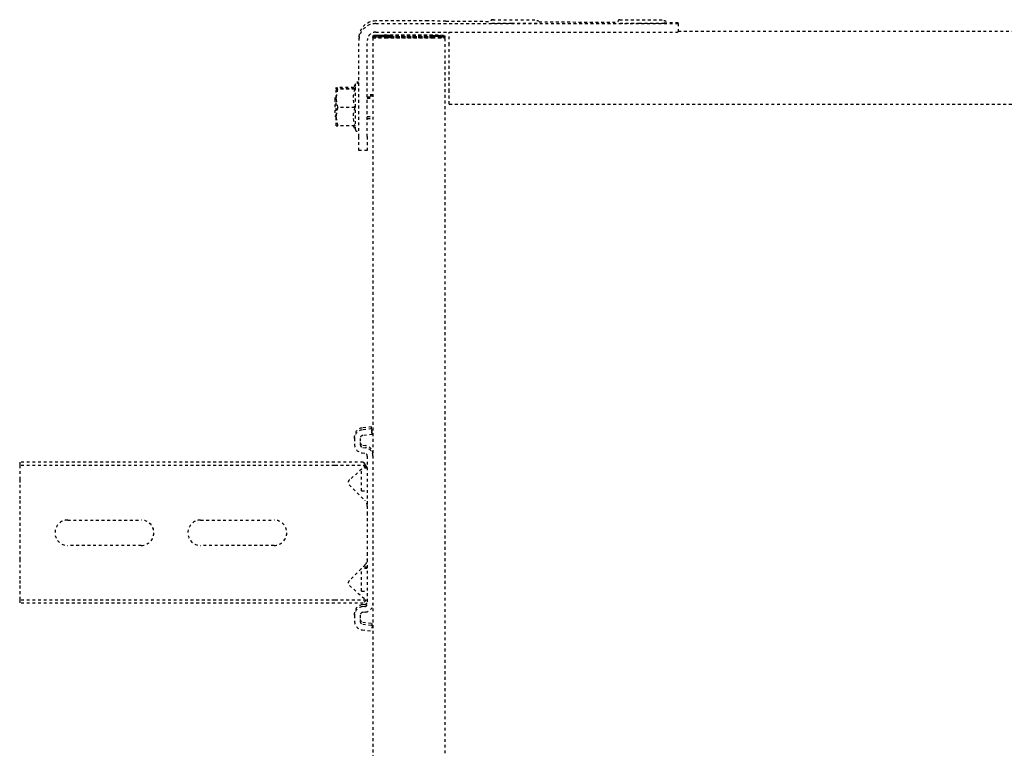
# Model space of a CAD drawing. Header units: centimetres. Extents: x 42630 to 130002, y 15 to 29179.
# Tile 76 of 159: x 50603 to 50638, y 4902 to 4928. Entities that reach past the tile are written whole.
import ezdxf

# ---------------------------------------------------------------- set-up
doc = ezdxf.new("R2010")
doc.units = ezdxf.units.CM
doc.header["$LTSCALE"] = 0.01
doc.linetypes.add('DASHED2', pattern=[9.525, 6.35, -3.175])
doc.layers.get('0').update_dxf_attribs({"color": 253})
doc.layers.add('CKDRZWI_', color=253, linetype='Continuous')

# ---------------------------------------------------------------- blocks, each defined once
blk = doc.blocks.new('A$7E8814B27261F1')
at = {"color": 7, "linetype": 'DASHED2', "ltscale": 10}
for p, q in [((3987.55, 4575), (3986.42, 4575)), ((3986.42, 4463.5), (3986.42, 4575)), ((3987.55, 4463.5), (3987.55, 4575)), ((3992.65, 4575), (3987.55, 4575)), ((3994.41, 4575), (3992.65, 4575)), ((4000.01, 4575), (3994.41, 4575)), ((4001.92, 4575), (4000.01, 4575)), ((4020.83, 4575), (4001.92, 4575)), ((4022.74, 4575), (4020.83, 4575)), ((4028.34, 4575), (4022.74, 4575)), ((4030.1, 4575), (4028.34, 4575)), ((4035.2, 4575), (4030.1, 4575)), ((4036.33, 4575), (4035.2, 4575)), ((4035.2, 4463.5), (4035.2, 4575)), ((4036.33, 4463.5), (4036.33, 4575)), ((4006.87, 4532), (4006.87, 4558)), ((4015.87, 4558), (4015.87, 4532)), ((4006.87, 4485), (4006.87, 4511)), ((4015.87, 4511), (4015.87, 4485)), ((3986.42, 4453.45), (3986.42, 4463.5)), ((3987.55, 4452.46), (3987.55, 4463.5)), ((4035.2, 4452.46), (4035.2, 4463.5)), ((4036.33, 4453.45), (4036.33, 4463.5)), ((4155.41, 4462.42), (4158.64, 4463)), ((4155.44, 4463), (4158.64, 4463)), ((4158.94, 4463.5), (4158.44, 4463)), ((4158.64, 4463), (4165.14, 4463)), ((4164.94, 4463.5), (4158.94, 4463.5)), ((4161.87, 4462.42), (4165.14, 4463)), ((4165.4, 4463.5), (4164.94, 4463.5)), ((4165.44, 4463), (4164.94, 4463.5)), ((4165.14, 4463), (4168.44, 4463)), ((4168.44, 4463), (4168.9, 4463)), ((4155.41, 4456.43), (4155.41, 4462.42)), ((4161.87, 4456.43), (4161.87, 4462.42)), ((4168.41, 4456.43), (4168.41, 4462.42)), ((4168.47, 4456.43), (4168.47, 4462.42)), ((4168.87, 4456.76), (4168.87, 4462.42)), ((4168.93, 4456.72), (4168.93, 4462.42)), ((3982.17, 4456.5), (3979.98, 4456.5)), ((3982.17, 4456.5), (3982.89, 4456.5)), ((3992.65, 4458.33), (3987.55, 4452.46)), ((4000.01, 4452.79), (3994.41, 4458.39)), ((4028.34, 4458.39), (4022.74, 4452.79)), ((4035.2, 4452.46), (4030.1, 4458.33)), ((4044.78, 4456.5), (4042.58, 4456.5)), ((4044.78, 4456.5), (4045.49, 4456.5)), ((4155.41, 4456.99), (4154.04, 4456.2)), ((4154.04, 4456.2), (4169.84, 4456.2)), ((4169.84, 4456.2), (4168.44, 4457.01)), ((4170.3, 4456.2), (4168.9, 4457.01)), ((4169.84, 4456.2), (4170.3, 4456.2)), ((3977, 4453.87), (3976.59, 4450.5)), ((3978.99, 4453.62), (3978.58, 4450.26)), ((3979.7, 4453.62), (3979.29, 4450.26)), ((3982.17, 4454.5), (3979.98, 4454.5)), ((3983.29, 4452.63), (3983.17, 4453.62)), ((3985.27, 4452.88), (3985.15, 4453.87)), ((3985.99, 4452.88), (3985.87, 4453.87)), ((3987.55, 4452.46), (3986.42, 4453.45)), ((3990.7, 4454), (3998.7, 4454)), ((3990.7, 4454), (3990.7, 4452)), ((3998.7, 4454), (3998.8, 4454)), ((3998.7, 4452), (3998.7, 4454)), ((3999.17, 4452), (3999.17, 4453.63)), ((4026.2, 4454), (4033.86, 4454)), ((4026.2, 4454), (4026.2, 4452)), ((4034.2, 4452), (4034.2, 4453.61)), ((4034.67, 4452), (4034.67, 4453.07)), ((4036.33, 4453.45), (4035.2, 4452.46)), ((4039.61, 4453.87), (4039.49, 4452.88)), ((4041.59, 4453.62), (4041.47, 4452.63)), ((4042.31, 4453.62), (4042.19, 4452.63)), ((4044.78, 4454.5), (4042.58, 4454.5)), ((4046.18, 4450.26), (4045.77, 4453.62)), ((4048.17, 4450.5), (4047.75, 4453.87)), ((4048.88, 4450.5), (4048.47, 4453.87)), ((4146.61, 4452), (4146.61, 4455)), ((4146.61, 4455), (4151.57, 4455)), ((4151.57, 4455), (4185.56, 4455)), ((4186.5, 4455), (4185.56, 4455)), ((4186.6, 4450), (711.34, 4450)), ((3978.58, 4450.26), (3976.59, 4450.5)), ((3978.58, 4450.26), (3979.29, 4450.26)), ((4001.92, 4452), (3986.26, 4452)), ((4004.23, 4452), (4001.92, 4452)), ((4018.52, 4452), (4004.23, 4452)), ((4020.83, 4452), (4018.52, 4452)), ((4038.49, 4452), (4020.83, 4452)), ((4046.18, 4450.26), (4048.17, 4450.5)), ((4046.18, 4450.26), (4046.9, 4450.26)), ((4046.9, 4450.26), (4048.88, 4450.5)), ((4048.17, 4450.5), (4048.88, 4450.5)), ((4151.57, 4452), (4146.61, 4452)), ((4151.57, 4452), (4185.56, 4452)), ((4157.94, 4452), (4157.94, 4450)), ((4158.7, 4452), (4158.7, 4450)), ((4165.17, 4452), (4165.17, 4450)), ((4165.64, 4452), (4165.64, 4450)), ((4165.94, 4450), (4165.94, 4452)), ((4166.4, 4450), (4166.4, 4452)), ((4186.6, 4450), (4186.85, 4450)), ((4187.07, 4450), (4186.85, 4450)), ((4187.32, 4450), (4187.07, 4450)), ((4188.56, 4449), (4188.56, 4346.97)), ((4191.56, 4449), (4191.56, 4346.97)), ((4192.5, 4430.63), (4192.5, 4449)), ((4186.56, 4429), (4186.56, 4445.5)), ((4186.58, 4445.5), (4186.58, 4429)), ((4186.85, 4448), (4186.6, 4448)), ((4186.91, 4448.79), (4186.98, 4446.06)), ((4186.97, 4444.21), (4186.91, 4446.91)), ((4187.03, 4445.5), (4187.03, 4429)), ((4187.05, 4429), (4187.05, 4445.5)), ((4187.07, 4448), (4187.32, 4448)), ((4187.37, 4446.91), (4187.44, 4444.21)), ((4187.44, 4446.06), (4187.38, 4448.79)), ((4186.97, 4444.21), (4186.58, 4444.21)), ((4187.44, 4444.21), (4187.05, 4444.21)), ((4186.93, 4426.81), (4186.97, 4428.8)), ((4187.44, 4428.8), (4187.4, 4426.81)), ((4186.93, 4426.81), (4186.59, 4426.81)), ((4186.6, 4426.5), (4186.62, 4426.5)), ((4186.62, 4426.5), (4186.62, 4424.5)), ((4186.94, 4425), (4186.62, 4425)), ((4186.94, 4425), (4186.93, 4426.81)), ((4186.98, 4426.99), (4186.94, 4425)), ((4187.4, 4426.81), (4187.06, 4426.81)), ((4187.08, 4426.5), (4187.07, 4426.5)), ((4187.08, 4424.5), (4187.08, 4426.5)), ((4187.41, 4425), (4187.08, 4425)), ((4187.4, 4426.81), (4187.41, 4425)), ((4187.41, 4425), (4187.45, 4426.99)), ((711.34, 4424.5), (4186.6, 4424.5)), ((4163.1, 4423), (4167.57, 4423)), ((4163.1, 4423), (4163.1, 327)), ((4167.57, 4423), (4184.06, 4423)), ((4184.06, 4423), (4188.56, 4423)), ((4186.62, 4424.5), (4186.6, 4424.5)), ((4186.62, 4424.5), (4187.07, 4424.5)), ((4187.07, 4424.5), (4187.08, 4424.5)), ((4192.48, 4424.17), (4192.36, 4408.3)), ((4192.23, 4391.24), (4192.03, 4363.21)), ((4191.91, 4346.98), (4191.9, 4345.5)), ((4191.61, 4341.97), (4188.61, 4341.97)), ((4188.85, 4341.97), (4188.85, 408.03)), ((4191.61, 4341.97), (4191.83, 4341.97))]:
    blk.add_line(p, q, dxfattribs=at)
for centre, radius, start, end in [((4011.37, 4558), 4.5, 0, 180), ((4011.37, 4532), 4.5, 180, 0), ((4011.37, 4511), 4.5, 0, 180), ((4011.37, 4485), 4.5, 180, 0), ((4159.72, 4462.47), 4.31, 172.9062, 180.6366), ((4158.53, 4453.07), 9.93, 70.3005, 89.3422), ((4165.02, 4452.88), 10.12, 70.4904, 89.3522), ((4172.72, 4462.47), 4.31, 172.9062, 180.6366), ((4164.12, 4462.46), 4.36, 359.401, 7.0562), ((4173.18, 4462.47), 4.31, 172.9062, 180.6366), ((3993.56, 4457.54), 1.2, 45, 139), ((4029.19, 4457.54), 1.2, 41, 135), ((4154.04, 4455.6), 0.6, 90, 270), ((4158.64, 4447.63), 9.37, 69.8159, 110.1841), ((4165.14, 4447.45), 9.56, 70.0132, 109.9868), ((4169.84, 4455.6), 0.6, 270, 90), ((4170.3, 4455.6), 0.6, 270, 90), ((4001.92, 4454.7), 2.7, 225, 270), ((4020.83, 4454.7), 2.7, 270, 315)]:
    blk.add_arc(centre, radius, start, end, dxfattribs=at)
for centre, major_axis, ratio, start_param, end_param in [((3979.98, 4453.5), (0, 3), 0.999962, 0, 1.448623), ((3982.17, 4453.5), (0, -3), 0.999962, 1.692969, 3.141593), ((3982.89, 4453.5), (0, -3), 0.999962, 1.692969, 3.141593), ((4042.58, 4453.5), (0, 3), 0.999962, 0, 1.448623), ((4044.78, 4453.5), (0, -3), 0.999962, 1.692969, 3.141593), ((4045.49, 4453.5), (0, -3), 0.999962, 1.692969, 3.141593), ((3979.98, 4453.5), (0, 1), 0.999962, 0, 1.448623), ((3980.7, 4453.5), (0, 1), 0.999962, 0, 1.448623), ((3982.17, 4453.5), (0, -1), 0.999962, 1.692969, 3.141593), ((3986.26, 4453), (0, -3), 0.999962, 4.834562, 6.283185), ((3986.26, 4453), (0, -1), 0.999962, 4.834562, 6.283185), ((3986.98, 4453), (0, -1), 0.999962, 4.834562, 6.283185), ((4038.49, 4453), (0, 1), 0.999962, 3.141593, 4.590216), ((4038.49, 4453), (0, 3), 0.999962, 3.141593, 4.590216), ((4039.21, 4453), (0, 3), 0.999962, 3.141593, 4.590216), ((4042.58, 4453.5), (0, 1), 0.999962, 0, 1.448623), ((4043.3, 4453.5), (0, 1), 0.999962, 0, 1.448623), ((4044.78, 4453.5), (0, -1), 0.999962, 1.692969, 3.141593), ((4185.56, 4449), (0, -6), 0.999962, 1.570796, 3.141593), ((4186.5, 4449), (0, 6), 0.999962, 4.712389, 6.283185), ((4185.56, 4449), (0, -3), 0.999962, 1.570796, 3.141593), ((4186.6, 4445.5), (0, -4.5), 0.008727, 3.141593, 4.712389), ((4186.85, 4430), (0, 20), 0.008727, 5.934119, 6.283185), ((4187.07, 4445.5), (0, -4.5), 0.008727, 3.141593, 4.712389), ((4187.32, 4430), (0, -20), 0.008727, 2.792527, 3.141593), ((4186.6, 4445.5), (0, 2.5), 0.008727, 0, 1.570796), ((4186.85, 4430), (0, -18), 0.008727, 2.792527, 3.141593), ((4186.94, 4436.5), (0, 10.5), 0.008727, 3.577925, 5.855196), ((4187.07, 4445.5), (0, 2.5), 0.008727, 0, 1.570796), ((4187.32, 4430), (0, 18), 0.008727, 5.934119, 6.283185), ((4187.41, 4436.5), (0, -10.5), 0.008727, 0.436332, 2.713603), ((4186.94, 4436.5), (0, -8.5), 0.008727, 0.436332, 2.704803), ((4187.41, 4436.5), (0, 8.5), 0.008727, 3.577925, 5.846396), ((4186.6, 4429), (0, -4.5), 0.008727, 4.712389, 6.283185), ((4186.6, 4429), (0, 2.5), 0.008727, 1.570796, 3.141593), ((4187.07, 4429), (0, -4.5), 0.008727, 4.712389, 6.283185), ((4187.07, 4429), (0, 2.5), 0.008727, 1.570796, 3.141593), ((4192.41, 4430.63), (0, -10), 0.008727, 0.868012, 1.570796), ((4192.94, 4399.8), (0, 7.9), 0.008727, 0, 3.141593), ((4192.94, 4399.8), (0, 7.9), 0.008727, 6.268069, 6.283185), ((4191.74, 4399.8), (0, 7.9), 0.008727, 1.436101, 3.141593), ((4192.94, 4354.8), (0, 7.9), 0.008727, 0, 3.141593), ((4192.94, 4354.8), (0, 7.9), 0.008727, 6.268069, 6.283185), ((4191.74, 4354.8), (0, 7.9), 0.008727, 1.436101, 3.141593), ((4188.61, 4346.97), (0, -5), 0.008727, 4.712389, 6.283185), ((4191.61, 4346.97), (0, 5), 0.008727, 1.570796, 3.141593), ((4191.83, 4351.97), (0, -10), 0.008727, 0, 0.868012)]:
    blk.add_ellipse(centre, major_axis=major_axis, ratio=ratio, start_param=start_param, end_param=end_param, dxfattribs=at)
for points, knots in [([(4168.41, 4456.43), (4168.41, 4456.6), (4168.42, 4456.75), (4168.43, 4456.95), (4168.43, 4457.01), (4168.44, 4457.01), (4168.44, 4457.01), (4168.44, 4457.01)], [0, 0, 0, 0, 0.25, 0.25, 0.5, 0.5, 0.5083284, 0.5083284, 0.5083284, 0.5083284]), ([(4192.96, 4407.38), (4192.95, 4407.54), (4192.93, 4407.69), (4192.95, 4407.76), (4192.9, 4407.92), (4192.84, 4408.03), (4192.74, 4408.16), (4192.57, 4408.27), (4192.35, 4408.31), (4192.14, 4408.28), (4191.97, 4408.19), (4191.87, 4408.08), (4191.8, 4407.98), (4191.77, 4407.89), (4191.75, 4407.83), (4191.74, 4407.78), (4191.73, 4407.72), (4191.72, 4407.52), (4191.7, 4406.7), (4191.68, 4404.59), (4191.67, 4402.45), (4191.67, 4401.2), (4191.67, 4400.84)], [0.4679523, 0.4679523, 0.4679523, 0.4679523, 0.5226093, 0.5419823, 0.5459281, 0.550613, 0.5569908, 0.5641798, 0.5719987, 0.5803439, 0.5868466, 0.5922879, 0.596927, 0.6007021, 0.6040085, 0.6081559, 0.6157521, 0.6380484, 0.7559458, 0.8577585, 0.9645625, 1, 1, 1, 1]), ([(4192.94, 4362.71), (4192.94, 4362.74), (4192.95, 4362.76), (4192.9, 4362.92), (4192.84, 4363.03), (4192.74, 4363.16), (4192.57, 4363.27), (4192.35, 4363.31), (4192.14, 4363.28), (4191.97, 4363.19), (4191.87, 4363.08), (4191.8, 4362.98), (4191.77, 4362.89), (4191.75, 4362.83), (4191.74, 4362.78), (4191.73, 4362.72), (4191.72, 4362.52), (4191.7, 4361.7), (4191.68, 4359.59), (4191.67, 4357.45), (4191.67, 4356.2), (4191.67, 4355.84)], [0.5226093, 0.5226093, 0.5226093, 0.5226093, 0.5419823, 0.5459281, 0.550613, 0.5569908, 0.5641798, 0.5719987, 0.5803439, 0.5868466, 0.5922879, 0.596927, 0.6007021, 0.6040085, 0.6081559, 0.6157521, 0.6380484, 0.7559458, 0.8577585, 0.9645625, 1, 1, 1, 1])]:
    blk.add_open_spline(points, degree=3, knots=knots, dxfattribs=at)
for points in [[(4192.28, 4391.3), (4192.38, 4391.24), (4192.49, 4391.49), (4192.58, 4392.05)], [(4192.28, 4346.3), (4192.38, 4346.24), (4192.49, 4346.49), (4192.58, 4347.05)]]:
    blk.add_open_spline(points, degree=3, dxfattribs=at)

msp = doc.modelspace()

# ---------------------------------------------------------------- block references
at = {"layer": 'CKDRZWI_', "xscale": 0.1, "yscale": 0.1, "zscale": 0.1, "rotation": 89.99999999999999}
msp.add_blockref('A$7E8814B27261F1', (51060.429, 4508.604), dxfattribs=at)

doc.saveas('drawing.dxf')
